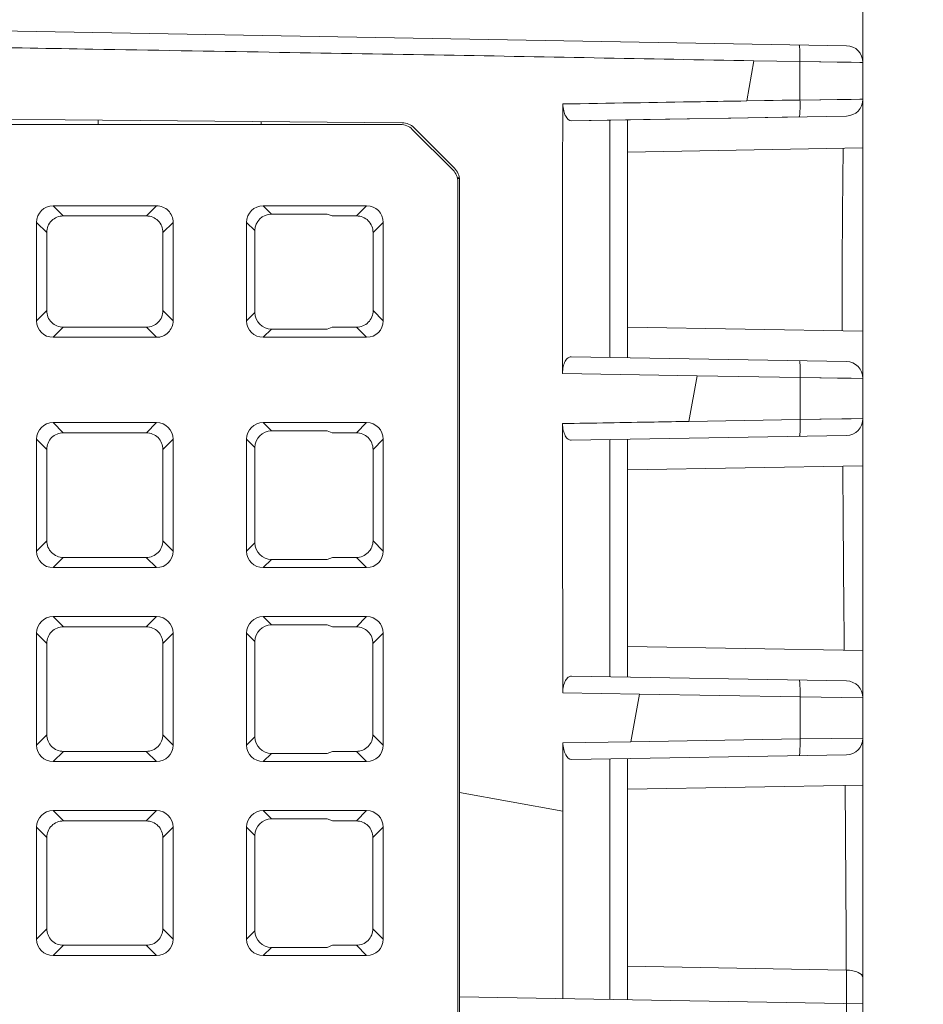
# Model space of a CAD drawing. Header units: millimetres. Extents: x -296 to 295, y -209 to 209.
# Tile 13 of 140: x -225 to -198, y -135 to -106. Entities that reach past the tile are written whole.
import ezdxf

# ---------------------------------------------------------------- set-up
doc = ezdxf.new("R2010")
doc.units = ezdxf.units.MM
doc.header["$MEASUREMENT"] = 0
doc.layers.add('layer 1', color=7, linetype='Continuous')

msp = doc.modelspace()

# ---------------------------------------------------------------- linework, layer by layer
at = {"layer": 'layer 1', "color": 1, "lineweight": 0}
msp.add_open_spline([(295.3283, 209.2747), (295.3283, 209.2747), (295.3283, -208.9236), (295.3283, -208.9236), (295.3283, -208.9236), (-296.1944, -208.9236), (-296.1944, -208.9236), (-296.1944, -208.9236), (-296.1944, 209.2747), (-296.1944, 209.2747), (-296.1944, 209.2747), (295.3283, 209.2747), (295.3283, 209.2747)], degree=3, knots=[0, 0, 0, 0, 0.25, 0.25, 0.25, 0.5, 0.5, 0.5, 0.75, 0.75, 0.75, 1, 1, 1, 1], dxfattribs=at)
at = {"layer": 'layer 1', "color": 5, "lineweight": 0}
msp.add_open_spline([(-281.2487, 194.7284), (-281.2487, 194.7284), (-281.2487, -197.0649), (-281.2487, -197.0649), (-281.2487, -197.0649), (283.3586, -197.0649), (283.3586, -197.0649)], degree=3, knots=[0, 0, 0, 0, 0.5, 0.5, 0.5, 1, 1, 1, 1], dxfattribs=at)
at = {"layer": 'layer 1', "lineweight": 9}
for points in [[(-199.8543, -138.4051), (-199.8543, -138.4051), (-199.8543, -95.4134), (-199.8543, -95.4134)], [(-200.3456, -106.295), (-200.3456, -106.295), (-232.8543, -105.7276), (-232.8543, -105.7276)], [(-199.8543, -106.7949), (-199.8543, -106.5222), (-200.0728, -106.2998), (-200.3455, -106.295)], [(-203.0969, -106.7442), (-203.0969, -106.7442), (-203.3126, -107.9377), (-203.3126, -107.9377)], [(-203.0963, -106.7442), (-203.0963, -106.7442), (-201.7299, -106.7691), (-201.7299, -106.7691)], [(-201.7299, -106.7691), (-201.7299, -106.7691), (-199.8543, -106.7949), (-199.8543, -106.7949)], [(-201.7299, -106.7691), (-201.7299, -106.7691), (-201.7267, -107.911), (-201.7267, -107.911)], [(-208.7906, -116.0424), (-208.7918, -113.3708), (-208.798, -110.6992), (-208.7787, -108.0278)], [(-201.7267, -107.9105), (-201.7267, -107.9105), (-203.3135, -107.9372), (-203.3135, -107.9372)], [(-199.8543, -107.8875), (-199.8543, -107.8875), (-201.7266, -107.911), (-201.7266, -107.911)], [(-200.3456, -108.3875), (-200.0729, -108.3827), (-199.8543, -108.1603), (-199.8543, -107.8875)], [(-213.5573, -108.5866), (-213.5573, -108.5866), (-235.8471, -108.3921), (-235.8471, -108.3921)], [(-235.6972, -108.6384), (-235.6972, -108.6384), (-213.6114, -108.6384), (-213.6114, -108.6384)], [(-222.6043, -108.5076), (-222.6043, -108.5076), (-222.6043, -108.6384), (-222.6043, -108.6384)], [(-217.7543, -108.55), (-217.7543, -108.55), (-217.7543, -108.6384), (-217.7543, -108.6384)], [(-213.2578, -108.7848), (-213.3516, -108.691), (-213.4788, -108.6384), (-213.6114, -108.6384)], [(-213.2095, -108.7331), (-213.3022, -108.6404), (-213.4276, -108.5877), (-213.5587, -108.5866)], [(-208.5219, -108.5302), (-208.5219, -108.5302), (-200.3456, -108.3875), (-200.3456, -108.3875)], [(-207.3821, -115.5664), (-207.3821, -115.5664), (-207.3821, -108.5103), (-207.3821, -108.5103)], [(-206.8543, -108.5011), (-206.8543, -108.5011), (-206.8543, -115.5756), (-206.8543, -115.5756)], [(-201.7498, -108.412), (-201.7498, -108.412), (-201.748, -108.4112), (-201.748, -108.4112)], [(-212.0507, -109.9919), (-212.0507, -109.9919), (-213.2578, -108.7848), (-213.2578, -108.7848)], [(-212.0028, -109.9399), (-212.0028, -109.9399), (-213.2095, -108.7331), (-213.2095, -108.7331)], [(-199.8543, -109.3363), (-199.8543, -109.3363), (-206.8543, -109.4585), (-206.8543, -109.4585)], [(-200.4425, -109.3465), (-200.4619, -111.0391), (-200.473, -112.7318), (-200.4759, -114.4245)], [(-211.9043, -110.3455), (-211.9043, -110.2128), (-211.957, -110.0857), (-212.0507, -109.9919)], [(-211.8543, -110.2959), (-211.8542, -110.1622), (-211.9076, -110.0339), (-212.0028, -109.9399)], [(-211.9043, -110.3453), (-211.9043, -110.3453), (-211.9043, -136.9314), (-211.9043, -136.9314)], [(-211.8569, -110.2494), (-211.8569, -110.2494), (-211.9034, -110.249), (-211.9034, -110.249)], [(-211.8595, -110.2231), (-211.8595, -110.2231), (-211.9021, -110.2224), (-211.9021, -110.2224)], [(-211.8543, -136.8811), (-211.8543, -136.8811), (-211.8543, -110.2957), (-211.8543, -110.2957)], [(-223.9424, -111.0573), (-224.2162, -111.0573), (-224.4354, -111.2764), (-224.4354, -111.5502)], [(-223.9424, -111.0573), (-223.9424, -111.0573), (-220.8661, -111.0573), (-220.8661, -111.0573)], [(-223.9424, -111.0573), (-223.9424, -111.0573), (-223.6411, -111.3587), (-223.6411, -111.3587)], [(-221.1675, -111.3587), (-221.1675, -111.3587), (-220.8661, -111.0573), (-220.8661, -111.0573)], [(-217.6924, -111.0573), (-217.9662, -111.0573), (-218.1854, -111.2764), (-218.1854, -111.5502)], [(-217.6924, -111.0573), (-217.6924, -111.0573), (-214.6161, -111.0573), (-214.6161, -111.0573)], [(-217.6924, -111.0573), (-217.6924, -111.0573), (-217.4465, -111.3032), (-217.4465, -111.3032)], [(-214.9175, -111.3587), (-214.9175, -111.3587), (-214.6161, -111.0573), (-214.6161, -111.0573)], [(-214.1232, -111.5502), (-214.1232, -111.2764), (-214.3424, -111.0573), (-214.6161, -111.0573)], [(-224.4354, -114.4765), (-224.4354, -114.4765), (-224.4354, -111.5502), (-224.4354, -111.5502)], [(-224.1338, -111.851), (-224.1338, -111.851), (-224.4354, -111.5502), (-224.4354, -111.5502)], [(-223.6411, -111.3587), (-223.6411, -111.3587), (-221.1675, -111.3587), (-221.1675, -111.3587)], [(-220.3732, -111.5502), (-220.3732, -111.5502), (-220.6747, -111.8512), (-220.6747, -111.8512)], [(-220.3732, -111.5502), (-220.3732, -111.5502), (-220.3732, -114.4765), (-220.3732, -114.4765)], [(-218.1854, -114.4765), (-218.1854, -114.4765), (-218.1854, -111.5502), (-218.1854, -111.5502)], [(-217.9394, -111.7961), (-217.9394, -111.7961), (-218.1854, -111.5502), (-218.1854, -111.5502)], [(-217.4465, -111.3032), (-217.7203, -111.3032), (-217.9394, -111.5224), (-217.9394, -111.7961)], [(-217.4465, -111.3032), (-217.4465, -111.3032), (-215.7866, -111.3032), (-215.7866, -111.3032)], [(-215.7866, -111.3032), (-215.7866, -111.3032), (-215.643, -111.3587), (-215.643, -111.3587)], [(-215.643, -111.3587), (-215.643, -111.3587), (-214.9175, -111.3587), (-214.9175, -111.3587)], [(-214.1232, -111.5502), (-214.1232, -111.5502), (-214.4247, -111.851), (-214.4247, -111.851)], [(-214.1232, -111.5502), (-214.1232, -111.5502), (-214.1232, -114.4765), (-214.1232, -114.4765)], [(-224.1333, -114.1737), (-224.1333, -114.1737), (-224.1338, -111.851), (-224.1338, -111.851)], [(-220.675, -114.1725), (-220.675, -114.1725), (-220.675, -111.8498), (-220.675, -111.8498)], [(-217.9394, -111.7961), (-217.9394, -111.7961), (-217.9394, -114.2306), (-217.9394, -114.2306)], [(-214.4247, -111.851), (-214.4247, -111.851), (-214.4253, -114.1737), (-214.4253, -114.1737)], [(-224.4354, -114.4765), (-224.4354, -114.4765), (-224.1333, -114.1737), (-224.1333, -114.1737)], [(-220.6753, -114.1739), (-220.6753, -114.1739), (-220.3732, -114.4765), (-220.3732, -114.4765)], [(-214.4253, -114.1737), (-214.4253, -114.1737), (-214.1232, -114.4765), (-214.1232, -114.4765)], [(-224.4354, -114.4765), (-224.4354, -114.7503), (-224.2162, -114.9694), (-223.9424, -114.9694)], [(-218.1854, -114.4765), (-218.1854, -114.4765), (-217.9394, -114.2306), (-217.9394, -114.2306)], [(-218.1854, -114.4765), (-218.1854, -114.7503), (-217.9662, -114.9694), (-217.6924, -114.9694)], [(-217.9394, -114.2306), (-217.9394, -114.5043), (-217.7203, -114.7235), (-217.4465, -114.7235)], [(-214.6161, -114.9694), (-214.3424, -114.9694), (-214.1232, -114.7503), (-214.1232, -114.4765)], [(-200.4739, -114.7775), (-200.4739, -114.7775), (-200.4759, -114.4245), (-200.4759, -114.4245)], [(-200.4743, -114.7775), (-200.4743, -114.7775), (-200.4759, -114.4245), (-200.4759, -114.4245)], [(-223.6402, -114.6672), (-223.6402, -114.6672), (-223.9424, -114.9694), (-223.9424, -114.9694)], [(-221.1683, -114.6672), (-221.1683, -114.6672), (-223.6402, -114.6672), (-223.6402, -114.6672)], [(-220.8661, -114.9694), (-220.8661, -114.9694), (-221.1683, -114.6672), (-221.1683, -114.6672)], [(-217.4465, -114.7235), (-217.4465, -114.7235), (-217.6924, -114.9694), (-217.6924, -114.9694)], [(-215.7866, -114.7235), (-215.7866, -114.7235), (-217.4465, -114.7235), (-217.4465, -114.7235)], [(-215.6409, -114.6672), (-215.6409, -114.6672), (-215.7866, -114.7235), (-215.7866, -114.7235)], [(-214.9183, -114.6672), (-214.9183, -114.6672), (-215.6409, -114.6672), (-215.6409, -114.6672)], [(-214.6161, -114.9694), (-214.6161, -114.9694), (-214.9183, -114.6672), (-214.9183, -114.6672)], [(-199.8543, -114.7884), (-199.8543, -114.7884), (-206.8543, -114.6662), (-206.8543, -114.6662)], [(-220.8661, -114.9694), (-220.8661, -114.9694), (-223.9424, -114.9694), (-223.9424, -114.9694)], [(-214.6161, -114.9694), (-214.6161, -114.9694), (-217.6924, -114.9694), (-217.6924, -114.9694)], [(-200.3469, -115.6892), (-200.3469, -115.6892), (-208.5334, -115.5463), (-208.5334, -115.5463)], [(-199.8543, -116.1892), (-199.8543, -115.9159), (-200.0736, -115.6933), (-200.3469, -115.6892)], [(-208.7903, -116.0423), (-208.7903, -116.0423), (-204.7895, -116.1118), (-204.7895, -116.1118)], [(-204.7894, -116.1119), (-204.7894, -116.1119), (-205.035, -117.4706), (-205.035, -117.4706)], [(-204.7895, -116.1119), (-204.7895, -116.1119), (-201.7196, -116.165), (-201.7196, -116.165)], [(-201.7196, -116.165), (-201.7196, -116.165), (-201.7202, -117.4122), (-201.7202, -117.4122)], [(-201.7196, -116.165), (-201.7196, -116.165), (-199.8543, -116.1892), (-199.8543, -116.1892)], [(-201.7202, -117.4122), (-201.7202, -117.4122), (-205.0351, -117.4706), (-205.0351, -117.4706)], [(-199.8543, -117.3875), (-199.8543, -117.3875), (-201.7202, -117.4122), (-201.7202, -117.4122)], [(-200.3456, -117.8875), (-200.0729, -117.8827), (-199.8543, -117.6603), (-199.8543, -117.3875)], [(-199.8543, -117.3875), (-199.8543, -117.3875), (-200.2055, -117.3923), (-200.2055, -117.3923)], [(-223.9424, -117.5073), (-224.2162, -117.5073), (-224.4354, -117.7264), (-224.4354, -118.0002)], [(-223.9424, -117.5073), (-223.9424, -117.5073), (-220.8661, -117.5073), (-220.8661, -117.5073)], [(-223.9424, -117.5073), (-223.9424, -117.5073), (-223.6395, -117.8102), (-223.6395, -117.8102)], [(-221.1691, -117.8102), (-221.1691, -117.8102), (-220.8661, -117.5073), (-220.8661, -117.5073)], [(-220.3732, -118.0002), (-220.3732, -117.7264), (-220.5924, -117.5073), (-220.8661, -117.5073)], [(-217.6924, -117.5073), (-217.9662, -117.5073), (-218.1854, -117.7264), (-218.1854, -118.0002)], [(-217.6924, -117.5073), (-217.6924, -117.5073), (-214.6161, -117.5073), (-214.6161, -117.5073)], [(-217.6924, -117.5073), (-217.6924, -117.5073), (-217.4465, -117.7532), (-217.4465, -117.7532)], [(-214.9191, -117.8102), (-214.9191, -117.8102), (-214.6161, -117.5073), (-214.6161, -117.5073)], [(-214.1232, -118.0002), (-214.1232, -117.7264), (-214.3424, -117.5073), (-214.6161, -117.5073)], [(-224.4354, -121.3265), (-224.4354, -121.3265), (-224.4354, -118.0002), (-224.4354, -118.0002)], [(-224.1323, -118.3024), (-224.1323, -118.3024), (-224.4354, -118.0002), (-224.4354, -118.0002)], [(-223.6395, -117.8102), (-223.6395, -117.8102), (-221.1691, -117.8102), (-221.1691, -117.8102)], [(-220.3732, -118.0002), (-220.3732, -118.0002), (-220.6763, -118.3027), (-220.6763, -118.3027)], [(-220.3732, -118.0002), (-220.3732, -118.0002), (-220.3732, -121.3265), (-220.3732, -121.3265)], [(-218.1854, -121.3265), (-218.1854, -121.3265), (-218.1854, -118.0002), (-218.1854, -118.0002)], [(-217.9394, -118.2461), (-217.9394, -118.2461), (-218.1854, -118.0002), (-218.1854, -118.0002)], [(-217.4465, -117.7532), (-217.7203, -117.7532), (-217.9394, -117.9724), (-217.9394, -118.2461)], [(-217.4465, -117.7532), (-217.4465, -117.7532), (-215.7866, -117.7532), (-215.7866, -117.7532)], [(-215.7866, -117.7532), (-215.7866, -117.7532), (-215.6389, -117.8102), (-215.6389, -117.8102)], [(-215.6389, -117.8102), (-215.6389, -117.8102), (-214.9191, -117.8102), (-214.9191, -117.8102)], [(-214.1232, -118.0002), (-214.1232, -118.0002), (-214.4263, -118.3024), (-214.4263, -118.3024)], [(-214.1232, -118.0002), (-214.1232, -118.0002), (-214.1232, -121.3265), (-214.1232, -121.3265)], [(-208.5319, -118.0304), (-208.5319, -118.0304), (-200.3456, -117.8875), (-200.3456, -117.8875)], [(-207.3821, -125.0664), (-207.3821, -125.0664), (-207.3821, -118.0103), (-207.3821, -118.0103)], [(-206.8543, -118.0011), (-206.8543, -118.0011), (-206.8543, -125.0756), (-206.8543, -125.0756)], [(-224.1316, -121.0219), (-224.1316, -121.0219), (-224.1323, -118.3024), (-224.1323, -118.3024)], [(-220.6766, -121.0205), (-220.6766, -121.0205), (-220.6766, -118.3011), (-220.6766, -118.3011)], [(-217.9394, -118.2461), (-217.9394, -118.2461), (-217.9394, -121.0806), (-217.9394, -121.0806)], [(-214.4263, -118.3024), (-214.4263, -118.3024), (-214.427, -121.0219), (-214.427, -121.0219)], [(-199.8543, -118.7884), (-199.8543, -118.7884), (-206.8543, -118.9105), (-206.8543, -118.9105)], [(-200.4532, -118.7988), (-200.4412, -120.6254), (-200.4273, -122.452), (-200.4113, -124.2786)], [(-224.4354, -121.3265), (-224.4354, -121.3265), (-224.1316, -121.0219), (-224.1316, -121.0219)], [(-220.677, -121.0222), (-220.677, -121.0222), (-220.3732, -121.3265), (-220.3732, -121.3265)], [(-218.1854, -121.3265), (-218.1854, -121.3265), (-217.9394, -121.0806), (-217.9394, -121.0806)], [(-217.9394, -121.0806), (-217.9394, -121.3543), (-217.7203, -121.5735), (-217.4465, -121.5735)], [(-214.427, -121.0219), (-214.427, -121.0219), (-214.1232, -121.3265), (-214.1232, -121.3265)], [(-224.4354, -121.3265), (-224.4354, -121.6003), (-224.2162, -121.8194), (-223.9424, -121.8194)], [(-223.6386, -121.5155), (-223.6386, -121.5155), (-223.9424, -121.8194), (-223.9424, -121.8194)], [(-221.17, -121.5155), (-221.17, -121.5155), (-223.6386, -121.5155), (-223.6386, -121.5155)], [(-220.8661, -121.8194), (-220.8661, -121.8194), (-221.17, -121.5155), (-221.17, -121.5155)], [(-220.8661, -121.8194), (-220.5924, -121.8194), (-220.3732, -121.6003), (-220.3732, -121.3265)], [(-218.1854, -121.3265), (-218.1854, -121.6003), (-217.9662, -121.8194), (-217.6924, -121.8194)], [(-215.6365, -121.5155), (-215.6365, -121.5155), (-215.7866, -121.5735), (-215.7866, -121.5735)], [(-214.92, -121.5155), (-214.92, -121.5155), (-215.6365, -121.5155), (-215.6365, -121.5155)], [(-214.6161, -121.8194), (-214.6161, -121.8194), (-214.92, -121.5155), (-214.92, -121.5155)], [(-214.6161, -121.8194), (-214.3424, -121.8194), (-214.1232, -121.6003), (-214.1232, -121.3265)], [(-220.8661, -121.8194), (-220.8661, -121.8194), (-223.9424, -121.8194), (-223.9424, -121.8194)], [(-217.4465, -121.5735), (-217.4465, -121.5735), (-217.6924, -121.8194), (-217.6924, -121.8194)], [(-214.6161, -121.8194), (-214.6161, -121.8194), (-217.6924, -121.8194), (-217.6924, -121.8194)], [(-215.7866, -121.5735), (-215.7866, -121.5735), (-217.4465, -121.5735), (-217.4465, -121.5735)], [(-223.9424, -123.2773), (-224.2162, -123.2773), (-224.4354, -123.4964), (-224.4354, -123.7702)], [(-223.9424, -123.2773), (-223.9424, -123.2773), (-220.8661, -123.2773), (-220.8661, -123.2773)], [(-223.9424, -123.2773), (-223.9424, -123.2773), (-223.6381, -123.5817), (-223.6381, -123.5817)], [(-221.1705, -123.5817), (-221.1705, -123.5817), (-220.8661, -123.2773), (-220.8661, -123.2773)], [(-220.3732, -123.7702), (-220.3732, -123.4964), (-220.5924, -123.2773), (-220.8661, -123.2773)], [(-217.6924, -123.2773), (-217.9662, -123.2773), (-218.1854, -123.4964), (-218.1854, -123.7702)], [(-217.6924, -123.2773), (-217.6924, -123.2773), (-214.6161, -123.2773), (-214.6161, -123.2773)], [(-217.6924, -123.2773), (-217.6924, -123.2773), (-217.4465, -123.5232), (-217.4465, -123.5232)], [(-214.9205, -123.5817), (-214.9205, -123.5817), (-214.6161, -123.2773), (-214.6161, -123.2773)], [(-214.1232, -123.7702), (-214.1232, -123.4964), (-214.3424, -123.2773), (-214.6161, -123.2773)], [(-223.6381, -123.5817), (-223.6381, -123.5817), (-221.1705, -123.5817), (-221.1705, -123.5817)], [(-217.4465, -123.5232), (-217.7203, -123.5232), (-217.9394, -123.7424), (-217.9394, -124.0161)], [(-217.4465, -123.5232), (-217.4465, -123.5232), (-215.7866, -123.5232), (-215.7866, -123.5232)], [(-215.7866, -123.5232), (-215.7866, -123.5232), (-215.6352, -123.5817), (-215.6352, -123.5817)], [(-215.6352, -123.5817), (-215.6352, -123.5817), (-214.9205, -123.5817), (-214.9205, -123.5817)], [(-224.4354, -127.0965), (-224.4354, -127.0965), (-224.4354, -123.7702), (-224.4354, -123.7702)], [(-224.1308, -124.0739), (-224.1308, -124.0739), (-224.4354, -123.7702), (-224.4354, -123.7702)], [(-220.3732, -123.7702), (-220.3732, -123.7702), (-220.6777, -124.0741), (-220.6777, -124.0741)], [(-220.3732, -123.7702), (-220.3732, -123.7702), (-220.3732, -127.0965), (-220.3732, -127.0965)], [(-217.9394, -124.0161), (-217.9394, -124.0161), (-218.1854, -123.7702), (-218.1854, -123.7702)], [(-218.1854, -127.0965), (-218.1854, -127.0965), (-218.1854, -123.7702), (-218.1854, -123.7702)], [(-214.1232, -123.7702), (-214.1232, -123.7702), (-214.4277, -124.0739), (-214.4277, -124.0739)], [(-214.1232, -123.7702), (-214.1232, -123.7702), (-214.1232, -127.0965), (-214.1232, -127.0965)], [(-224.1302, -126.7905), (-224.1302, -126.7905), (-224.1308, -124.0739), (-224.1308, -124.0739)], [(-220.678, -126.7891), (-220.678, -126.7891), (-220.678, -124.0725), (-220.678, -124.0725)], [(-217.9394, -124.0161), (-217.9394, -124.0161), (-217.9394, -126.8506), (-217.9394, -126.8506)], [(-214.4277, -124.0739), (-214.4277, -124.0739), (-214.4284, -126.7905), (-214.4284, -126.7905)], [(-199.8543, -124.2884), (-199.8543, -124.2884), (-206.8543, -124.1662), (-206.8543, -124.1662)], [(-200.3456, -125.1892), (-200.3456, -125.1892), (-208.5246, -125.0465), (-208.5246, -125.0465)], [(-199.8543, -125.6892), (-199.8543, -125.4164), (-200.0729, -125.194), (-200.3456, -125.1892)], [(-208.7817, -125.5423), (-208.7817, -125.5423), (-206.5013, -125.582), (-206.5013, -125.582)], [(-206.5013, -125.582), (-206.5013, -125.582), (-206.7578, -127.0011), (-206.7578, -127.0011)], [(-206.5013, -125.582), (-206.5013, -125.582), (-201.7252, -125.6648), (-201.7252, -125.6648)], [(-201.7252, -125.6648), (-201.7252, -125.6648), (-201.7258, -126.9122), (-201.7258, -126.9122)], [(-201.7252, -125.6648), (-201.7252, -125.6648), (-199.8543, -125.6892), (-199.8543, -125.6892)], [(-224.4354, -127.0965), (-224.4354, -127.0965), (-224.1302, -126.7905), (-224.1302, -126.7905)], [(-220.6784, -126.7908), (-220.6784, -126.7908), (-220.3732, -127.0965), (-220.3732, -127.0965)], [(-214.4284, -126.7905), (-214.4284, -126.7905), (-214.1232, -127.0965), (-214.1232, -127.0965)], [(-224.4354, -127.0965), (-224.4354, -127.3703), (-224.2162, -127.5894), (-223.9424, -127.5894)], [(-220.8661, -127.5894), (-220.5924, -127.5894), (-220.3732, -127.3703), (-220.3732, -127.0965)], [(-218.1854, -127.0965), (-218.1854, -127.0965), (-217.9394, -126.8506), (-217.9394, -126.8506)], [(-218.1854, -127.0965), (-218.1854, -127.3703), (-217.9662, -127.5894), (-217.6924, -127.5894)], [(-217.9394, -126.8506), (-217.9394, -127.1243), (-217.7203, -127.3435), (-217.4465, -127.3435)], [(-214.6161, -127.5894), (-214.3424, -127.5894), (-214.1232, -127.3703), (-214.1232, -127.0965)], [(-206.7578, -126.9991), (-206.7578, -126.9991), (-208.7813, -127.0344), (-208.7813, -127.0344)], [(-208.7811, -127.032), (-208.7811, -127.032), (-208.7799, -129.0651), (-208.7799, -129.0651)], [(-201.7258, -126.9118), (-201.7258, -126.9118), (-206.7578, -127.0002), (-206.7578, -127.0002)], [(-199.8543, -126.8875), (-199.8543, -126.8875), (-201.7258, -126.9122), (-201.7258, -126.9122)], [(-200.3456, -127.3875), (-200.0729, -127.3827), (-199.8543, -127.1603), (-199.8543, -126.8875)], [(-223.6371, -127.2841), (-223.6371, -127.2841), (-223.9424, -127.5894), (-223.9424, -127.5894)], [(-221.1714, -127.2841), (-221.1714, -127.2841), (-223.6371, -127.2841), (-223.6371, -127.2841)], [(-220.8661, -127.5894), (-220.8661, -127.5894), (-221.1714, -127.2841), (-221.1714, -127.2841)], [(-217.4465, -127.3435), (-217.4465, -127.3435), (-217.6924, -127.5894), (-217.6924, -127.5894)], [(-215.7866, -127.3435), (-215.7866, -127.3435), (-217.4465, -127.3435), (-217.4465, -127.3435)], [(-215.6329, -127.2841), (-215.6329, -127.2841), (-215.7866, -127.3435), (-215.7866, -127.3435)], [(-214.9214, -127.2841), (-214.9214, -127.2841), (-215.6329, -127.2841), (-215.6329, -127.2841)], [(-214.6161, -127.5894), (-214.6161, -127.5894), (-214.9214, -127.2841), (-214.9214, -127.2841)], [(-208.5236, -127.5302), (-208.5236, -127.5302), (-200.3456, -127.3875), (-200.3456, -127.3875)], [(-220.8661, -127.5894), (-220.8661, -127.5894), (-223.9424, -127.5894), (-223.9424, -127.5894)], [(-214.6161, -127.5894), (-214.6161, -127.5894), (-217.6924, -127.5894), (-217.6924, -127.5894)], [(-207.3821, -134.6664), (-207.3821, -134.6664), (-207.3821, -127.5103), (-207.3821, -127.5103)], [(-206.8543, -127.5011), (-206.8543, -127.5011), (-206.8543, -134.6756), (-206.8543, -134.6756)], [(-211.8543, -128.508), (-211.8543, -128.508), (-208.7804, -129.0651), (-208.7804, -129.0651)], [(-199.8543, -128.2884), (-199.8543, -128.2884), (-206.8543, -128.4105), (-206.8543, -128.4105)], [(-200.3526, -132.7331), (-200.3526, -132.7331), (-200.3815, -128.2976), (-200.3815, -128.2976)], [(-200.3526, -132.7331), (-200.3526, -132.7331), (-200.3802, -128.2975), (-200.3802, -128.2975)], [(-223.9424, -129.0473), (-224.2162, -129.0473), (-224.4354, -129.2664), (-224.4354, -129.5402)], [(-223.9424, -129.0473), (-223.9424, -129.0473), (-220.8661, -129.0473), (-220.8661, -129.0473)], [(-223.9424, -129.0473), (-223.9424, -129.0473), (-223.6366, -129.3531), (-223.6366, -129.3531)], [(-221.1719, -129.3531), (-221.1719, -129.3531), (-220.8661, -129.0473), (-220.8661, -129.0473)], [(-220.3732, -129.5402), (-220.3732, -129.2664), (-220.5924, -129.0473), (-220.8661, -129.0473)], [(-217.6924, -129.0473), (-217.9662, -129.0473), (-218.1854, -129.2664), (-218.1854, -129.5402)], [(-217.6924, -129.0473), (-217.6924, -129.0473), (-214.6161, -129.0473), (-214.6161, -129.0473)], [(-217.6924, -129.0473), (-217.6924, -129.0473), (-217.4465, -129.2932), (-217.4465, -129.2932)], [(-214.9219, -129.3531), (-214.9219, -129.3531), (-214.6161, -129.0473), (-214.6161, -129.0473)], [(-214.1232, -129.5402), (-214.1232, -129.2664), (-214.3424, -129.0473), (-214.6161, -129.0473)], [(-208.7805, -134.642), (-208.7777, -132.7866), (-208.7776, -130.9312), (-208.7799, -129.0759)], [(-223.6366, -129.3531), (-223.6366, -129.3531), (-221.1719, -129.3531), (-221.1719, -129.3531)], [(-217.4465, -129.2932), (-217.7203, -129.2932), (-217.9394, -129.5124), (-217.9394, -129.7861)], [(-217.4465, -129.2932), (-217.4465, -129.2932), (-215.7866, -129.2932), (-215.7866, -129.2932)], [(-215.7866, -129.2932), (-215.7866, -129.2932), (-215.6315, -129.3531), (-215.6315, -129.3531)], [(-215.6315, -129.3531), (-215.6315, -129.3531), (-214.9219, -129.3531), (-214.9219, -129.3531)], [(-224.1294, -129.8453), (-224.1294, -129.8453), (-224.4354, -129.5402), (-224.4354, -129.5402)], [(-224.4354, -132.8665), (-224.4354, -132.8665), (-224.4354, -129.5402), (-224.4354, -129.5402)], [(-220.3732, -129.5402), (-220.3732, -129.5402), (-220.6791, -129.8456), (-220.6791, -129.8456)], [(-220.3732, -129.5402), (-220.3732, -129.5402), (-220.3732, -132.8665), (-220.3732, -132.8665)], [(-217.9394, -129.7861), (-217.9394, -129.7861), (-218.1854, -129.5402), (-218.1854, -129.5402)], [(-218.1854, -132.8665), (-218.1854, -132.8665), (-218.1854, -129.5402), (-218.1854, -129.5402)], [(-214.1232, -129.5402), (-214.1232, -129.5402), (-214.4291, -129.8453), (-214.4291, -129.8453)], [(-214.1232, -129.5402), (-214.1232, -129.5402), (-214.1232, -132.8665), (-214.1232, -132.8665)], [(-224.1288, -132.5591), (-224.1288, -132.5591), (-224.1294, -129.8453), (-224.1294, -129.8453)], [(-220.6795, -132.5574), (-220.6795, -132.5574), (-220.6795, -129.8439), (-220.6795, -129.8439)], [(-217.9394, -129.7861), (-217.9394, -129.7861), (-217.9394, -132.6206), (-217.9394, -132.6206)], [(-214.4291, -129.8453), (-214.4291, -129.8453), (-214.4298, -132.5594), (-214.4298, -132.5594)], [(-224.4354, -132.8665), (-224.4354, -132.8665), (-224.1288, -132.5591), (-224.1288, -132.5591)], [(-220.6798, -132.5591), (-220.6798, -132.5591), (-220.3732, -132.8665), (-220.3732, -132.8665)], [(-218.1854, -132.8665), (-218.1854, -132.8665), (-217.9394, -132.6206), (-217.9394, -132.6206)], [(-217.9394, -132.6206), (-217.9394, -132.8943), (-217.7203, -133.1135), (-217.4465, -133.1135)], [(-214.4298, -132.5594), (-214.4298, -132.5594), (-214.1232, -132.8665), (-214.1232, -132.8665)], [(-224.4354, -132.8665), (-224.4354, -133.1403), (-224.2162, -133.3594), (-223.9424, -133.3594)], [(-220.8661, -133.3594), (-220.5924, -133.3594), (-220.3732, -133.1403), (-220.3732, -132.8665)], [(-218.1854, -132.8665), (-218.1854, -133.1403), (-217.9662, -133.3594), (-217.6924, -133.3594)], [(-214.6161, -133.3594), (-214.3424, -133.3594), (-214.1232, -133.1403), (-214.1232, -132.8665)], [(-200.3509, -133.7903), (-200.3509, -133.7903), (-200.3526, -132.7331), (-200.3526, -132.7331)], [(-223.6357, -133.0527), (-223.6357, -133.0527), (-223.9424, -133.3594), (-223.9424, -133.3594)], [(-221.1728, -133.0527), (-221.1728, -133.0527), (-223.6357, -133.0527), (-223.6357, -133.0527)], [(-220.8661, -133.3594), (-220.8661, -133.3594), (-221.1728, -133.0527), (-221.1728, -133.0527)], [(-217.4465, -133.1135), (-217.4465, -133.1135), (-217.6924, -133.3594), (-217.6924, -133.3594)], [(-215.7866, -133.1135), (-215.7866, -133.1135), (-217.4465, -133.1135), (-217.4465, -133.1135)], [(-215.6292, -133.0527), (-215.6292, -133.0527), (-215.7866, -133.1135), (-215.7866, -133.1135)], [(-214.9228, -133.0527), (-214.9228, -133.0527), (-215.6292, -133.0527), (-215.6292, -133.0527)], [(-214.6161, -133.3594), (-214.6161, -133.3594), (-214.9228, -133.0527), (-214.9228, -133.0527)], [(-220.8661, -133.3594), (-220.8661, -133.3594), (-223.9424, -133.3594), (-223.9424, -133.3594)], [(-214.6161, -133.3594), (-214.6161, -133.3594), (-217.6924, -133.3594), (-217.6924, -133.3594)], [(-200.3509, -133.7903), (-200.3509, -133.7903), (-206.8543, -133.6768), (-206.8543, -133.6768)], [(-200.3454, -134.7892), (-200.3454, -134.7892), (-200.3476, -133.7904), (-200.3476, -133.7904)], [(-211.8543, -134.5883), (-211.8543, -134.5883), (-199.8543, -134.7978), (-199.8543, -134.7978)], [(-200.3456, -138.4136), (-200.3456, -138.4136), (-200.3456, -134.7892), (-200.3456, -134.7892)]]:
    msp.add_open_spline(points, degree=3, dxfattribs=at)
for points, knots in [([(-232.8543, -106.2251), (-231.9796, -106.24), (-231.105, -106.255), (-230.2304, -106.27), (-227.7408, -106.3128), (-225.2511, -106.3559), (-222.7615, -106.3988)], [0, 0, 0, 0, 0.5, 0.5, 0.5, 1, 1, 1, 1]), ([(-201.7299, -106.7691), (-201.7288, -106.7079), (-201.7284, -106.6466), (-201.7289, -106.5854), (-201.7291, -106.5556), (-201.7295, -106.5259), (-201.7302, -106.496), (-201.7308, -106.4694), (-201.7316, -106.4426), (-201.7328, -106.4162), (-201.7338, -106.3947), (-201.735, -106.3734), (-201.7367, -106.3513), (-201.7378, -106.3354), (-201.7392, -106.319), (-201.7414, -106.3046), (-201.7426, -106.2961), (-201.7442, -106.2883), (-201.7467, -106.2775), (-201.7476, -106.2734), (-201.7487, -106.269), (-201.7522, -106.2687)], [0, 0, 0, 0, 0.1428571, 0.1428571, 0.1428571, 0.2857143, 0.2857143, 0.2857143, 0.4285714, 0.4285714, 0.4285714, 0.5714286, 0.5714286, 0.5714286, 0.7142857, 0.7142857, 0.7142857, 0.8571429, 0.8571429, 0.8571429, 1, 1, 1, 1]), ([(-222.7615, -106.3985), (-221.0126, -106.4286), (-219.2636, -106.4589), (-217.5147, -106.4882), (-215.8787, -106.5156), (-214.2426, -106.5421), (-212.6066, -106.5703), (-209.4367, -106.625), (-206.2668, -106.6862), (-203.0969, -106.7442)], [0, 0, 0, 0, 0.3333333, 0.3333333, 0.3333333, 0.6666667, 0.6666667, 0.6666667, 1, 1, 1, 1]), ([(-201.7299, -106.7691), (-201.7299, -106.7691), (-201.1416, -106.7769), (-201.1416, -106.7769), (-201.1416, -106.7769), (-200.6189, -106.7839), (-200.6189, -106.7839), (-200.6189, -106.7839), (-200.2078, -106.7896), (-200.2078, -106.7896), (-200.2078, -106.7896), (-199.9449, -106.7934), (-199.9449, -106.7934), (-199.9449, -106.7934), (-199.8543, -106.7949), (-199.8543, -106.7949)], [0, 0, 0, 0, 0.2, 0.2, 0.2, 0.4, 0.4, 0.4, 0.6, 0.6, 0.6, 0.8, 0.8, 0.8, 1, 1, 1, 1]), ([(-203.3126, -107.9378), (-203.7691, -107.9454), (-204.2256, -107.9531), (-204.6821, -107.9607), (-206.0476, -107.9835), (-207.4131, -108.0061), (-208.7787, -108.0277)], [0, 0, 0, 0, 0.5, 0.5, 0.5, 1, 1, 1, 1]), ([(-208.5219, -108.53), (-208.596, -108.5288), (-208.6574, -108.4608), (-208.6964, -108.3924), (-208.7267, -108.3393), (-208.7435, -108.286), (-208.7557, -108.2304), (-208.7702, -108.1647), (-208.7783, -108.0957), (-208.7787, -108.0278)], [0, 0, 0, 0, 0.3333333, 0.3333333, 0.3333333, 0.6666667, 0.6666667, 0.6666667, 1, 1, 1, 1]), ([(-201.7267, -107.911), (-201.7267, -107.911), (-202.2554, -107.9196), (-202.2554, -107.9196), (-202.2554, -107.9196), (-202.7839, -107.9279), (-202.7839, -107.9279), (-202.7839, -107.9279), (-203.3135, -107.9378), (-203.3135, -107.9378)], [0, 0, 0, 0, 0.3333333, 0.3333333, 0.3333333, 0.6666667, 0.6666667, 0.6666667, 1, 1, 1, 1]), ([(-201.7481, -108.4088), (-201.7446, -108.4088), (-201.7435, -108.4043), (-201.7425, -108.4002), (-201.7398, -108.3892), (-201.7384, -108.3813), (-201.7371, -108.3727), (-201.7351, -108.3581), (-201.7336, -108.3414), (-201.7324, -108.3251), (-201.7308, -108.3027), (-201.7296, -108.2811), (-201.7287, -108.2593), (-201.7275, -108.2326), (-201.7268, -108.2056), (-201.7262, -108.1787), (-201.7256, -108.149), (-201.7252, -108.1194), (-201.7251, -108.0898), (-201.7248, -108.0302), (-201.7254, -107.9706), (-201.7266, -107.911)], [0, 0, 0, 0, 0.1428571, 0.1428571, 0.1428571, 0.2857143, 0.2857143, 0.2857143, 0.4285714, 0.4285714, 0.4285714, 0.5714286, 0.5714286, 0.5714286, 0.7142857, 0.7142857, 0.7142857, 0.8571429, 0.8571429, 0.8571429, 1, 1, 1, 1]), ([(-199.8543, -107.8875), (-199.8543, -107.8875), (-199.9446, -107.8884), (-199.9446, -107.8884), (-199.9446, -107.8884), (-200.2068, -107.8916), (-200.2068, -107.8916), (-200.2068, -107.8916), (-200.6171, -107.8967), (-200.6171, -107.8967), (-200.6171, -107.8967), (-201.1391, -107.9034), (-201.1391, -107.9034), (-201.1391, -107.9034), (-201.7266, -107.911), (-201.7266, -107.911)], [0, 0, 0, 0, 0.2, 0.2, 0.2, 0.4, 0.4, 0.4, 0.6, 0.6, 0.6, 0.8, 0.8, 0.8, 1, 1, 1, 1]), ([(-208.0008, -108.5204), (-208.0008, -108.5204), (-206.3791, -108.4929), (-206.3791, -108.4929), (-206.3791, -108.4929), (-203.7811, -108.4474), (-203.7811, -108.4474), (-203.7811, -108.4474), (-201.7481, -108.4089), (-201.7481, -108.4089)], [0, 0, 0, 0, 0.3333333, 0.3333333, 0.3333333, 0.6666667, 0.6666667, 0.6666667, 1, 1, 1, 1]), ([(-220.8661, -111.0573), (-220.7403, -111.0573), (-220.6088, -111.1093), (-220.517, -111.2011), (-220.4253, -111.2928), (-220.3733, -111.4243), (-220.3732, -111.5502)], [0, 0, 0, 0, 0.5, 0.5, 0.5, 1, 1, 1, 1]), ([(-223.6411, -111.3587), (-223.7666, -111.3587), (-223.8977, -111.4104), (-223.9894, -111.5018), (-224.0811, -111.5931), (-224.1334, -111.7241), (-224.1336, -111.8496)], [0, 0, 0, 0, 0.5, 0.5, 0.5, 1, 1, 1, 1]), ([(-220.675, -111.8498), (-220.675, -111.7243), (-220.7274, -111.5932), (-220.8191, -111.5018), (-220.9108, -111.4104), (-221.042, -111.3587), (-221.1675, -111.3587)], [0, 0, 0, 0, 0.5, 0.5, 0.5, 1, 1, 1, 1]), ([(-214.425, -111.8496), (-214.4252, -111.7241), (-214.4775, -111.5931), (-214.5692, -111.5018), (-214.6609, -111.4104), (-214.792, -111.3587), (-214.9175, -111.3587)], [0, 0, 0, 0, 0.5, 0.5, 0.5, 1, 1, 1, 1]), ([(-224.1336, -114.1723), (-224.1337, -114.2985), (-224.082, -114.4305), (-223.9901, -114.5227), (-223.8983, -114.6149), (-223.7664, -114.6672), (-223.6402, -114.6672)], [0, 0, 0, 0, 0.5, 0.5, 0.5, 1, 1, 1, 1]), ([(-221.1683, -114.6672), (-221.0422, -114.6672), (-220.9103, -114.6149), (-220.8185, -114.5228), (-220.7267, -114.4306), (-220.675, -114.2987), (-220.675, -114.1725)], [0, 0, 0, 0, 0.5, 0.5, 0.5, 1, 1, 1, 1]), ([(-214.9183, -114.6672), (-214.7921, -114.6672), (-214.6602, -114.6149), (-214.5684, -114.5227), (-214.4766, -114.4305), (-214.4248, -114.2985), (-214.425, -114.1723)], [0, 0, 0, 0, 0.5, 0.5, 0.5, 1, 1, 1, 1]), ([(-220.3732, -114.4765), (-220.3731, -114.6024), (-220.4252, -114.7339), (-220.517, -114.8256), (-220.6088, -114.9174), (-220.7403, -114.9694), (-220.8661, -114.9694)], [0, 0, 0, 0, 0.5, 0.5, 0.5, 1, 1, 1, 1]), ([(-208.5334, -115.5463), (-208.566, -115.5458), (-208.5989, -115.5591), (-208.6261, -115.5784), (-208.6619, -115.6038), (-208.6879, -115.6396), (-208.7087, -115.6777), (-208.7365, -115.7284), (-208.7552, -115.7832), (-208.7682, -115.8394), (-208.7835, -115.9059), (-208.7906, -115.9743), (-208.7906, -116.0424)], [0, 0, 0, 0, 0.25, 0.25, 0.25, 0.5, 0.5, 0.5, 0.75, 0.75, 0.75, 1, 1, 1, 1]), ([(-201.7196, -116.165), (-201.7185, -116.1037), (-201.7182, -116.0425), (-201.7187, -115.981), (-201.7192, -115.9244), (-201.7205, -115.8676), (-201.7233, -115.8116), (-201.7243, -115.7901), (-201.7256, -115.7688), (-201.7275, -115.7467), (-201.7289, -115.7308), (-201.7305, -115.7145), (-201.7327, -115.7001), (-201.734, -115.6917), (-201.7355, -115.6839), (-201.7385, -115.6733), (-201.7397, -115.6693), (-201.7411, -115.6649), (-201.7445, -115.6648)], [0, 0, 0, 0, 0.1666667, 0.1666667, 0.1666667, 0.3333333, 0.3333333, 0.3333333, 0.5, 0.5, 0.5, 0.6666667, 0.6666667, 0.6666667, 0.8333333, 0.8333333, 0.8333333, 1, 1, 1, 1]), ([(-201.7196, -116.165), (-201.7196, -116.165), (-201.1339, -116.1726), (-201.1339, -116.1726), (-201.1339, -116.1726), (-200.6139, -116.1794), (-200.6139, -116.1794), (-200.6139, -116.1794), (-200.2053, -116.1847), (-200.2053, -116.1847), (-200.2053, -116.1847), (-199.8543, -116.1892), (-199.8543, -116.1892)], [0, 0, 0, 0, 0.25, 0.25, 0.25, 0.5, 0.5, 0.5, 0.75, 0.75, 0.75, 1, 1, 1, 1]), ([(-201.745, -117.9119), (-201.7416, -117.9118), (-201.7402, -117.9074), (-201.7391, -117.9034), (-201.7361, -117.8928), (-201.7346, -117.8851), (-201.7333, -117.8767), (-201.7311, -117.8623), (-201.7295, -117.846), (-201.7281, -117.8301), (-201.7263, -117.8081), (-201.725, -117.7868), (-201.7239, -117.7654), (-201.7211, -117.7094), (-201.7199, -117.6526), (-201.7194, -117.5961), (-201.7189, -117.5346), (-201.7192, -117.4735), (-201.7202, -117.4122)], [0, 0, 0, 0, 0.1666667, 0.1666667, 0.1666667, 0.3333333, 0.3333333, 0.3333333, 0.5, 0.5, 0.5, 0.6666667, 0.6666667, 0.6666667, 0.8333333, 0.8333333, 0.8333333, 1, 1, 1, 1]), ([(-200.2055, -117.3923), (-200.2055, -117.3923), (-201.1343, -117.4045), (-201.1343, -117.4045), (-201.1343, -117.4045), (-201.7202, -117.4122), (-201.7202, -117.4122)], [0, 0, 0, 0, 0.5, 0.5, 0.5, 1, 1, 1, 1]), ([(-208.7893, -117.5361), (-208.7888, -118.2033), (-208.7871, -118.8705), (-208.7863, -119.5377), (-208.7852, -120.5384), (-208.7863, -121.5392), (-208.7857, -122.54), (-208.7851, -123.5408), (-208.7828, -124.5415), (-208.7818, -125.5423)], [0, 0, 0, 0, 0.3333333, 0.3333333, 0.3333333, 0.6666667, 0.6666667, 0.6666667, 1, 1, 1, 1]), ([(-208.5319, -118.0304), (-208.5645, -118.0309), (-208.5973, -118.0177), (-208.6244, -117.9985), (-208.6601, -117.9732), (-208.6861, -117.9375), (-208.707, -117.8996), (-208.7348, -117.849), (-208.7535, -117.7944), (-208.7665, -117.7385), (-208.7819, -117.6722), (-208.7892, -117.604), (-208.7893, -117.5361)], [0, 0, 0, 0, 0.25, 0.25, 0.25, 0.5, 0.5, 0.5, 0.75, 0.75, 0.75, 1, 1, 1, 1]), ([(-205.0351, -117.4706), (-205.3771, -117.4766), (-205.7192, -117.4826), (-206.0612, -117.4886), (-206.9704, -117.5045), (-207.8797, -117.5203), (-208.7889, -117.5361)], [0, 0, 0, 0, 0.5, 0.5, 0.5, 1, 1, 1, 1]), ([(-223.6395, -117.8102), (-223.7649, -117.8102), (-223.896, -117.8619), (-223.9877, -117.9532), (-224.0794, -118.0445), (-224.1317, -118.1753), (-224.1319, -118.3008)], [0, 0, 0, 0, 0.5, 0.5, 0.5, 1, 1, 1, 1]), ([(-220.6766, -118.3011), (-220.6767, -118.1756), (-220.7291, -118.0446), (-220.8208, -117.9533), (-220.9125, -117.862), (-221.0436, -117.8102), (-221.1691, -117.8102)], [0, 0, 0, 0, 0.5, 0.5, 0.5, 1, 1, 1, 1]), ([(-214.4266, -118.3008), (-214.4268, -118.1753), (-214.4792, -118.0445), (-214.5709, -117.9532), (-214.6626, -117.8619), (-214.7936, -117.8102), (-214.9191, -117.8102)], [0, 0, 0, 0, 0.5, 0.5, 0.5, 1, 1, 1, 1]), ([(-224.1319, -121.0202), (-224.1321, -121.1465), (-224.0804, -121.2786), (-223.9886, -121.3709), (-223.8968, -121.4631), (-223.7648, -121.5155), (-223.6386, -121.5155)], [0, 0, 0, 0, 0.5, 0.5, 0.5, 1, 1, 1, 1]), ([(-221.17, -121.5155), (-221.0438, -121.5155), (-220.9119, -121.4632), (-220.8201, -121.371), (-220.7282, -121.2788), (-220.6765, -121.1467), (-220.6766, -121.0205)], [0, 0, 0, 0, 0.5, 0.5, 0.5, 1, 1, 1, 1]), ([(-214.92, -121.5155), (-214.7938, -121.5155), (-214.6618, -121.4631), (-214.57, -121.3709), (-214.4781, -121.2786), (-214.4264, -121.1465), (-214.4266, -121.0202)], [0, 0, 0, 0, 0.5, 0.5, 0.5, 1, 1, 1, 1]), ([(-223.6381, -123.5817), (-223.7635, -123.5817), (-223.8945, -123.6333), (-223.9863, -123.7246), (-224.0779, -123.8159), (-224.1303, -123.9468), (-224.1305, -124.0722)], [0, 0, 0, 0, 0.5, 0.5, 0.5, 1, 1, 1, 1]), ([(-220.678, -124.0725), (-220.6782, -123.947), (-220.7305, -123.816), (-220.8222, -123.7247), (-220.9139, -123.6334), (-221.045, -123.5817), (-221.1705, -123.5817)], [0, 0, 0, 0, 0.5, 0.5, 0.5, 1, 1, 1, 1]), ([(-214.428, -124.0722), (-214.4282, -123.9468), (-214.4806, -123.8159), (-214.5723, -123.7246), (-214.664, -123.6333), (-214.795, -123.5817), (-214.9205, -123.5817)], [0, 0, 0, 0, 0.5, 0.5, 0.5, 1, 1, 1, 1]), ([(-208.5246, -125.0465), (-208.5572, -125.0459), (-208.5901, -125.0592), (-208.6173, -125.0785), (-208.6531, -125.1039), (-208.6791, -125.1396), (-208.7, -125.1777), (-208.7278, -125.2284), (-208.7466, -125.2831), (-208.7595, -125.3392), (-208.7748, -125.4057), (-208.7818, -125.4742), (-208.7818, -125.5423)], [0, 0, 0, 0, 0.25, 0.25, 0.25, 0.5, 0.5, 0.5, 0.75, 0.75, 0.75, 1, 1, 1, 1]), ([(-201.7252, -125.6648), (-201.7242, -125.6035), (-201.7238, -125.5423), (-201.7243, -125.4809), (-201.7247, -125.4243), (-201.7259, -125.3674), (-201.7285, -125.3114), (-201.7295, -125.29), (-201.7308, -125.2687), (-201.7325, -125.2466), (-201.7338, -125.2307), (-201.7354, -125.2144), (-201.7375, -125.2), (-201.7388, -125.1916), (-201.7402, -125.1839), (-201.743, -125.1732), (-201.7441, -125.1692), (-201.7454, -125.1648), (-201.7488, -125.1647)], [0, 0, 0, 0, 0.1666667, 0.1666667, 0.1666667, 0.3333333, 0.3333333, 0.3333333, 0.5, 0.5, 0.5, 0.6666667, 0.6666667, 0.6666667, 0.8333333, 0.8333333, 0.8333333, 1, 1, 1, 1]), ([(-224.1305, -126.7888), (-224.1307, -126.9151), (-224.079, -127.0472), (-223.9872, -127.1395), (-223.8954, -127.2317), (-223.7634, -127.2841), (-223.6371, -127.2841)], [0, 0, 0, 0, 0.5, 0.5, 0.5, 1, 1, 1, 1]), ([(-221.1714, -127.2841), (-221.0452, -127.2841), (-220.9133, -127.2318), (-220.8215, -127.1396), (-220.7297, -127.0474), (-220.6779, -126.9153), (-220.678, -126.7891)], [0, 0, 0, 0, 0.5, 0.5, 0.5, 1, 1, 1, 1]), ([(-214.9214, -127.2841), (-214.7952, -127.2841), (-214.6632, -127.2317), (-214.5714, -127.1395), (-214.4795, -127.0472), (-214.4279, -126.9151), (-214.428, -126.7888)], [0, 0, 0, 0, 0.5, 0.5, 0.5, 1, 1, 1, 1]), ([(-208.5236, -127.5308), (-208.5974, -127.5234), (-208.6571, -127.4574), (-208.6956, -127.3896), (-208.7251, -127.338), (-208.7422, -127.2853), (-208.7551, -127.2306), (-208.7702, -127.1661), (-208.7793, -127.0988), (-208.7811, -127.032)], [0, 0, 0, 0, 0.3333333, 0.3333333, 0.3333333, 0.6666667, 0.6666667, 0.6666667, 1, 1, 1, 1]), ([(-201.7492, -127.412), (-201.7454, -127.4119), (-201.7442, -127.4068), (-201.7432, -127.4023), (-201.7405, -127.3907), (-201.7389, -127.3827), (-201.7376, -127.3738), (-201.7355, -127.3596), (-201.7341, -127.3434), (-201.7329, -127.3276), (-201.7313, -127.3064), (-201.7301, -127.286), (-201.7291, -127.2655), (-201.7279, -127.2404), (-201.7271, -127.2151), (-201.7264, -127.1898), (-201.7257, -127.1609), (-201.7252, -127.1322), (-201.725, -127.1034), (-201.7244, -127.0397), (-201.7247, -126.9759), (-201.7258, -126.9122)], [0, 0, 0, 0, 0.1428571, 0.1428571, 0.1428571, 0.2857143, 0.2857143, 0.2857143, 0.4285714, 0.4285714, 0.4285714, 0.5714286, 0.5714286, 0.5714286, 0.7142857, 0.7142857, 0.7142857, 0.8571429, 0.8571429, 0.8571429, 1, 1, 1, 1]), ([(-223.6366, -129.3531), (-223.7621, -129.3531), (-223.8931, -129.4048), (-223.9848, -129.496), (-224.0765, -129.5873), (-224.1289, -129.7182), (-224.1291, -129.8436)], [0, 0, 0, 0, 0.5, 0.5, 0.5, 1, 1, 1, 1]), ([(-220.6795, -129.8439), (-220.6796, -129.7184), (-220.7319, -129.5875), (-220.8236, -129.4961), (-220.9154, -129.4048), (-221.0464, -129.3531), (-221.1719, -129.3531)], [0, 0, 0, 0, 0.5, 0.5, 0.5, 1, 1, 1, 1]), ([(-214.4295, -129.8436), (-214.4296, -129.7182), (-214.482, -129.5873), (-214.5737, -129.496), (-214.6654, -129.4048), (-214.7965, -129.3531), (-214.9219, -129.3531)], [0, 0, 0, 0, 0.5, 0.5, 0.5, 1, 1, 1, 1]), ([(-224.1291, -132.5574), (-224.1293, -132.6837), (-224.0776, -132.8158), (-223.9858, -132.9081), (-223.8939, -133.0003), (-223.762, -133.0527), (-223.6357, -133.0527)], [0, 0, 0, 0, 0.5, 0.5, 0.5, 1, 1, 1, 1]), ([(-221.1728, -133.0527), (-221.0466, -133.0527), (-220.9146, -133.0003), (-220.8228, -132.908), (-220.731, -132.8158), (-220.6793, -132.6837), (-220.6795, -132.5574)], [0, 0, 0, 0, 0.5, 0.5, 0.5, 1, 1, 1, 1]), ([(-214.9228, -133.0527), (-214.7966, -133.0527), (-214.6647, -133.0003), (-214.5729, -132.9082), (-214.4811, -132.8159), (-214.4294, -132.6839), (-214.4295, -132.5577)], [0, 0, 0, 0, 0.5, 0.5, 0.5, 1, 1, 1, 1]), ([(-200.3476, -133.7904), (-200.2821, -133.7908), (-200.2154, -133.7977), (-200.1521, -133.8097), (-200.0979, -133.8198), (-200.0462, -133.8336), (-199.992, -133.8604), (-199.925, -133.8936), (-199.8543, -133.9466), (-199.8543, -134.0158)], [0, 0, 0, 0, 0.3333333, 0.3333333, 0.3333333, 0.6666667, 0.6666667, 0.6666667, 1, 1, 1, 1])]:
    msp.add_open_spline(points, degree=3, knots=knots, dxfattribs=at)

doc.saveas('drawing.dxf')
